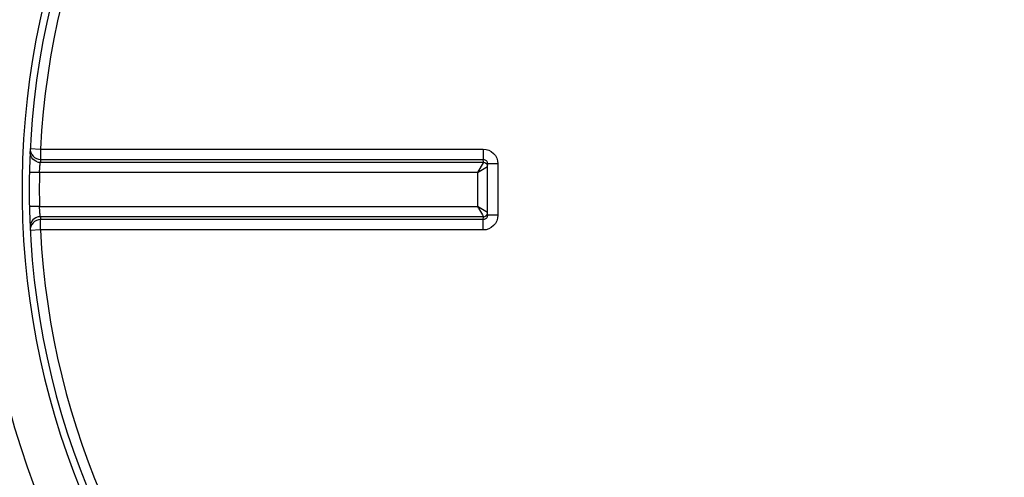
# Model space of a CAD drawing. Header units: millimetres. Extents: x 0 to 297, y 0 to 210.
# Tile 6 of 20: x 146.14 to 149.44, y 153.91 to 155.45. Entities that reach past the tile are written whole.
import ezdxf

# ---------------------------------------------------------------- set-up
doc = ezdxf.new("R2010")
doc.units = ezdxf.units.MM
doc.header["$LTSCALE"] = 16.335
doc.layers.get('0').update_dxf_attribs({"linetype": 'CONTINUOUS'})

msp = doc.modelspace()

# ---------------------------------------------------------------- linework, layer by layer
at = {"color": 9, "linetype": 'Continuous'}
for p, q in [((146.1716, 155.0157), (146.2056, 155.0139)), ((146.2056, 155.0139), (147.6925, 155.0139)), ((146.2059, 154.9693), (147.6935, 154.9693)), ((146.2064, 154.9792), (147.6928, 154.9792)), ((147.6935, 154.9693), (147.673, 154.9346)), ((147.673, 154.9346), (147.7068, 154.9551)), ((147.6936, 154.9697), (147.6928, 154.9792)), ((147.7415, 154.9646), (147.7068, 154.9645)), ((147.7415, 154.9646), (147.7415, 154.7915)), ((146.2027, 154.9346), (146.1686, 154.9354)), ((147.673, 154.9346), (146.2027, 154.9346)), ((147.673, 154.9346), (147.673, 154.8214)), ((146.1945, 154.8212), (146.1686, 154.8206)), ((146.2027, 154.8214), (146.1945, 154.8212)), ((146.2027, 154.8214), (147.673, 154.8214)), ((147.7068, 154.8009), (147.673, 154.8214)), ((147.6935, 154.7867), (146.2059, 154.7867)), ((147.6928, 154.7768), (147.6936, 154.7863)), ((147.7415, 154.7915), (147.7068, 154.7915)), ((147.6928, 154.7768), (146.2064, 154.7768)), ((146.2056, 154.7421), (146.1716, 154.7403)), ((147.6925, 154.7421), (146.2056, 154.7421))]:
    msp.add_line(p, q, dxfattribs=at)
at = {"color": 7, "linetype": 'Continuous'}
for p, q in [((147.7068, 154.9658), (147.7068, 154.9645)), ((147.7068, 154.7915), (147.7068, 154.9645)), ((147.7068, 154.7915), (147.7068, 154.7902))]:
    msp.add_line(p, q, dxfattribs=at)
at = {"color": 9, "linetype": 'Continuous'}
for points in [[(147.6936, 154.9697), (147.6936, 154.9696), (147.6936, 154.9696), (147.6936, 154.9696), (147.6936, 154.9695), (147.6936, 154.9695), (147.6936, 154.9694), (147.6936, 154.9694), (147.6935, 154.9694), (147.6935, 154.9693)], [(147.6935, 154.7867), (147.6935, 154.7866), (147.6936, 154.7866), (147.6936, 154.7866), (147.6936, 154.7865), (147.6936, 154.7865), (147.6936, 154.7865), (147.6936, 154.7864), (147.6936, 154.7864), (147.6936, 154.7863)]]:
    msp.add_lwpolyline(points, dxfattribs=at)
at = {"color": 7, "linetype": 'Continuous'}
for radius, start, end in [(3.6225, 27.9613, 171.1056), (2.66, 91.5084, 88.4916), (3.6225, 188.8944, 332.0387)]:
    msp.add_arc((148.828, 154.878), radius, start, end, dxfattribs=at)
at = {"color": 9, "linetype": 'Continuous'}
for centre, radius, start, end in [((148.828, 154.878), 2.8238, 91.4205, 88.5795), ((148.828, 154.878), 2.6839, 91.4947, 88.5051), ((148.828, 154.878), 2.6259, 92.9675, 177.0325), ((148.828, 154.878), 2.6259, 2.9675, 87.0325), ((146.2061, 155.0048), 0.0355, 252.1122, 269.7238), ((148.8278, 154.8433), 2.6249, 177.0319, 177.2468), ((148.8265, 154.878), 2.6244, 178.7642, 181.2358), ((146.2061, 154.7512), 0.0355, 90.2762, 107.8878), ((148.8278, 154.9128), 2.6249, 182.7532, 182.9681), ((148.828, 154.878), 2.6259, 182.9675, 267.0325), ((148.828, 154.878), 2.6259, 272.9675, 357.0325)]:
    msp.add_arc(centre, radius, start, end, dxfattribs=at)
for points, knots in [([(148.758, 158.1322), (148.0402, 158.1156), (146.5749, 157.5272), (145.8521, 156.1451), (145.7328, 155.4381)], [0, 0, 0, 0, 0.500351, 1, 1, 1, 1]), ([(146.1716, 155.0157), (146.1711, 155.0066), (146.1781, 154.9871), (146.1972, 154.9792), (146.2064, 154.9792)], [0, 0, 0, 0, 0.498557, 1, 1, 1, 1]), ([(146.2056, 155.0139), (146.2056, 155.0062), (146.2061, 154.9947), (146.2056, 154.983), (146.2064, 154.9792)], [0, 0, 0, 0, 0.66664, 1, 1, 1, 1]), ([(147.6925, 155.0139), (147.705, 155.0139), (147.7311, 155.0033), (147.7415, 154.9771), (147.7415, 154.9646)], [0, 0, 0, 0, 0.499795, 1, 1, 1, 1]), ([(147.6925, 155.0139), (147.6925, 155.0062), (147.6927, 154.9946), (147.6925, 154.983), (147.6928, 154.9792)], [0, 0, 0, 0, 0.666848, 1, 1, 1, 1]), ([(146.1952, 154.9711), (146.1881, 154.9733), (146.1751, 154.9828), (146.1707, 154.9983), (146.1711, 155.0057)], [0, 0, 0, 0, 0.501137, 1, 1, 1, 1]), ([(146.2027, 154.9346), (146.203, 154.9423), (146.2042, 154.9539), (146.2048, 154.9656), (146.2059, 154.9693)], [0, 0, 0, 0, 0.665723, 1, 1, 1, 1]), ([(147.6928, 154.9792), (147.6963, 154.9792), (147.7034, 154.9762), (147.7065, 154.9692), (147.7068, 154.9658)], [0, 0, 0, 0, 0.505384, 1, 1, 1, 1]), ([(146.2059, 154.7867), (146.2048, 154.7904), (146.2042, 154.8022), (146.203, 154.8137), (146.2027, 154.8214)], [0, 0, 0, 0, 0.334277, 1, 1, 1, 1]), ([(147.673, 154.8214), (147.6754, 154.8175), (147.6822, 154.8059), (147.6895, 154.7946), (147.6935, 154.7867)], [0, 0, 0, 0, 0.337522, 1, 1, 1, 1]), ([(146.1952, 154.785), (146.1881, 154.7827), (146.1751, 154.7732), (146.1707, 154.7577), (146.1711, 154.7503)], [0, 0, 0, 0, 0.501137, 1, 1, 1, 1]), ([(147.7415, 154.7915), (147.7415, 154.7789), (147.7311, 154.7527), (147.705, 154.7421), (147.6925, 154.7421)], [0, 0, 0, 0, 0.500203, 1, 1, 1, 1]), ([(147.7068, 154.7902), (147.7065, 154.7868), (147.7034, 154.7798), (147.6963, 154.7768), (147.6928, 154.7768)], [0, 0, 0, 0, 0.494602, 1, 1, 1, 1]), ([(146.2064, 154.7768), (146.1972, 154.7768), (146.1781, 154.7689), (146.1711, 154.7494), (146.1716, 154.7403)], [0, 0, 0, 0, 0.501364, 1, 1, 1, 1]), ([(146.2056, 154.7421), (146.2056, 154.7498), (146.2061, 154.7613), (146.2056, 154.7731), (146.2064, 154.7768)], [0, 0, 0, 0, 0.66664, 1, 1, 1, 1]), ([(147.6925, 154.7421), (147.6925, 154.7498), (147.6927, 154.7614), (147.6925, 154.773), (147.6928, 154.7768)], [0, 0, 0, 0, 0.666848, 1, 1, 1, 1]), ([(145.7328, 154.3179), (145.8495, 153.6263), (146.5505, 152.2751), (148.6433, 151.3632), (150.827, 152.0367), (151.6638, 153.3108), (151.8496, 153.9853)], [0, 0, 0, 0, 0.249899, 0.500006, 0.750719, 1, 1, 1, 1]), ([(145.9593, 154.3003), (146.0849, 153.686), (146.7769, 152.5058), (148.6632, 151.7616), (150.616, 152.3047), (151.4283, 153.405), (151.6186, 154.0009)], [0, 0, 0, 0, 0.249144, 0.499861, 0.751464, 1, 1, 1, 1])]:
    msp.add_open_spline(points, degree=3, knots=knots, dxfattribs=at)
for points in [[(147.6935, 154.9693), (147.6991, 154.9693), (147.7053, 154.9645), (147.7068, 154.9591)], [(147.6936, 154.9697), (147.699, 154.9697), (147.7051, 154.9654), (147.7068, 154.9604)], [(147.6935, 154.7867), (147.6991, 154.7868), (147.7053, 154.7915), (147.7068, 154.7969)], [(147.6936, 154.7863), (147.699, 154.7863), (147.7051, 154.7906), (147.7068, 154.7957)]]:
    msp.add_open_spline(points, degree=3, dxfattribs=at)

doc.saveas('drawing.dxf')
